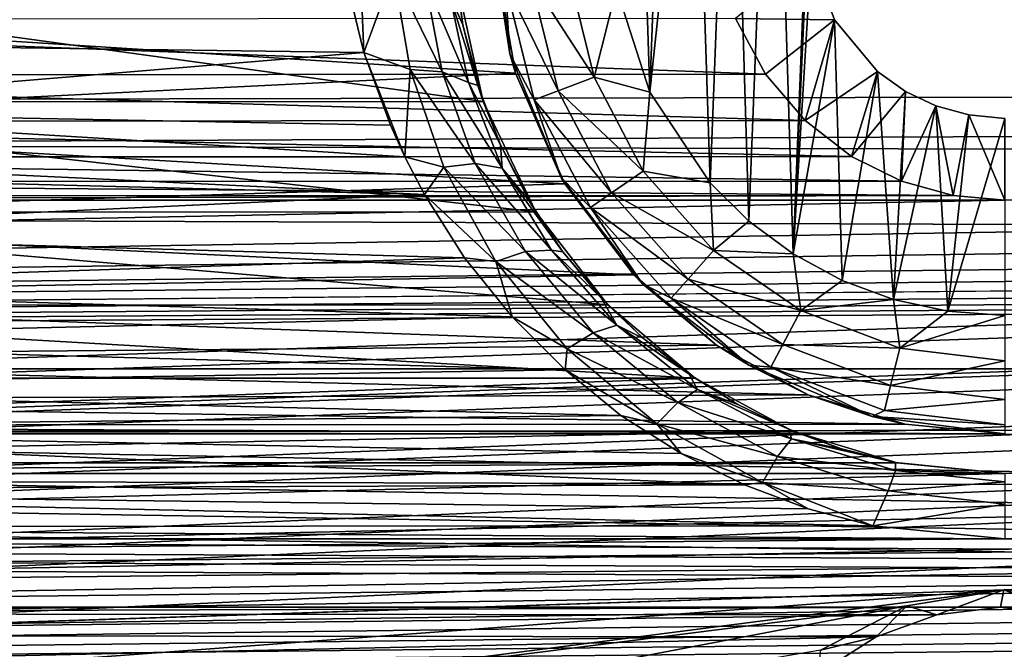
# Model space of a CAD drawing. Header units: metres. Extents: x -95 to 103, y -12 to 12.
# Tile 162 of 256: x -66.7 to -64.2, y 5.29 to 6.89. Entities that reach past the tile are written whole.
import ezdxf

# ---------------------------------------------------------------- set-up
doc = ezdxf.new("R2010")
doc.units = ezdxf.units.M
doc.layers.add('solid_P74500', color=7, linetype='CONTINUOUS')
doc.layers.add('solid_P74500_01', color=7, linetype='CONTINUOUS')

msp = doc.modelspace()

# ---------------------------------------------------------------- linework, layer by layer
at = {"layer": 'solid_P74500'}
for points in [[(-12.2, 5.05, 0.5), (-11.7, 9.776363, 0.5), (-88, 9.776363, 0.5)], [(-12.2, 5.05, 0.5), (-88, 9.776363, 0.5), (-88, 5.05, 0.5)], [(-64.668503, 8.022584, -11.8), (-64.736984, 6.296785, -11.8), (-64.788025, 7.948541, -11.8)], [(-64.668503, 8.022584, -11.8), (-64.69928, 7.137952, -11.8), (-64.736984, 6.296785, -11.8)], [(-64.788025, 7.948541, -11.8), (-64.849243, 6.379436, -11.8), (-64.894638, 7.859296, -11.8)], [(-64.788025, 7.948541, -11.8), (-64.736984, 6.296785, -11.8), (-64.849243, 6.379436, -11.8)], [(-64.894638, 7.859296, -11.8), (-64.948105, 6.47681, -11.8), (-64.988884, 7.75403, -11.8)], [(-64.894638, 7.859296, -11.8), (-64.849243, 6.379436, -11.8), (-64.948105, 6.47681, -11.8)], [(-84.20311, 5.444916, -1.8), (-85.675003, 7.792304, -1.8), (-14.325, 7.792304, -1.8)], [(-83.957001, 5.406663, -1.8), (-84.20311, 5.444916, -1.8), (-14.325, 7.792304, -1.8)], [(-83.736336, 5.295372, -1.8), (-83.957001, 5.406663, -1.8), (-14.325, 7.792304, -1.8)], [(-83.736336, 5.295372, -1.8), (-14.325, 7.792304, -1.8), (-79.20311, 5.444916, -1.8)], [(-78.957001, 5.406663, -1.8), (-79.20311, 5.444916, -1.8), (-14.325, 7.792304, -1.8)], [(-78.736336, 5.295372, -1.8), (-78.957001, 5.406663, -1.8), (-14.325, 7.792304, -1.8)], [(-78.736336, 5.295372, -1.8), (-14.325, 7.792304, -1.8), (-74.20311, 5.444916, -1.8)], [(-73.957001, 5.406663, -1.8), (-74.20311, 5.444916, -1.8), (-14.325, 7.792304, -1.8)], [(-73.736336, 5.295372, -1.8), (-73.957001, 5.406663, -1.8), (-14.325, 7.792304, -1.8)], [(-73.736336, 5.295372, -1.8), (-14.325, 7.792304, -1.8), (-69.20311, 5.444916, -1.8)], [(-68.957001, 5.406663, -1.8), (-69.20311, 5.444916, -1.8), (-14.325, 7.792304, -1.8)], [(-68.736336, 5.295372, -1.8), (-68.957001, 5.406663, -1.8), (-14.325, 7.792304, -1.8)], [(-68.736336, 5.295372, -1.8), (-14.325, 7.792304, -1.8), (-64.20311, 5.444916, -1.8)], [(-63.957005, 5.406663, -1.8), (-64.20311, 5.444916, -1.8), (-14.325, 7.792304, -1.8)], [(-64.988884, 7.75403, -11.8), (-64.948105, 6.47681, -11.8), (-65.101097, 6.706655, -11.8)], [(-64.988884, 7.75403, -11.8), (-65.101097, 6.706655, -11.8), (-65.066879, 7.638491, -11.8)], [(-65.066879, 7.638491, -11.8), (-65.101097, 6.706655, -11.8), (-65.127319, 7.51358, -11.8)], [(-65.127319, 7.51358, -11.8), (-65.101097, 6.706655, -11.8), (-65.185356, 6.969674, -11.8)], [(92.5, 6.975814, 10.372194), (-94.018356, 7.447287, 10.039319), (-94.018356, 6.639937, 10.59062)], [(-65.5, 7.14, -11.5), (-65.455704, 6.803535, -11.5), (-65.498337, 7.079858, -6.919943)], [(-65.467941, 6.986044, -11.614588), (-65.455704, 6.803535, -11.5), (-65.5, 7.14, -11.5)], [(-64.736984, 6.296785, -11.8), (-64.69928, 7.137952, -11.8), (-64.691772, 7.050595, -11.8)], [(-67.920128, 6.912104, -7.087512), (-65.498337, 7.079858, -6.919943), (-65.441574, 6.754933, -7.237463)], [(-65.455704, 6.803535, -11.5), (-65.441574, 6.754933, -7.237463), (-65.498337, 7.079858, -6.919943)], [(-65.836555, 7.059978, -10.31118), (-65.826172, 6.807505, -10.483696), (-65.871651, 6.995722, -10.359048)], [(-65.750786, 7.012084, -10.315185), (-65.826172, 6.807505, -10.483696), (-65.836555, 7.059978, -10.31118)], [(-64.63266, 6.88986, -11.8), (-64.691772, 7.050595, -11.8), (-64.883789, 6.893729, -5.307212)], [(-64.736984, 6.296785, -11.8), (-64.691772, 7.050595, -11.8), (-64.63266, 6.88986, -11.8)], [(-65.608536, 6.951431, -10.188554), (-65.595856, 7.032367, -9.985543), (-65.57518, 6.877535, -10.115139)], [(-65.57518, 6.877535, -10.115139), (-65.595856, 7.032367, -9.985543), (-65.592743, 6.998838, -9.125035)], [(-65.523224, 6.683096, -9.358751), (-67.807381, 6.99762, -9.125969), (-67.877129, 6.682053, -9.359496)], [(-65.523224, 6.683096, -9.358751), (-65.592743, 6.998838, -9.125035), (-67.807381, 6.99762, -9.125969)], [(-65.871651, 6.995722, -10.359048), (-67.568153, 6.830747, -10.468567), (-67.527473, 7.01674, -10.344823)], [(-65.871651, 6.995722, -10.359048), (-65.826172, 6.807505, -10.483696), (-67.568153, 6.830747, -10.468567)], [(-65.750786, 7.012084, -10.315185), (-65.708992, 6.764045, -10.49017), (-65.826172, 6.807505, -10.483696)], [(-65.627998, 6.758184, -10.437667), (-65.708992, 6.764045, -10.49017), (-65.750786, 7.012084, -10.315185)], [(-65.671288, 6.991528, -10.264101), (-65.627998, 6.758184, -10.437667), (-65.750786, 7.012084, -10.315185)], [(-65.57518, 6.877535, -10.115139), (-65.592743, 6.998838, -9.125035), (-65.523224, 6.683096, -9.358751)], [(-65.403374, 6.993884, -11.712049), (-65.306679, 7.005625, -11.777164), (-65.242363, 6.744685, -11.777164)], [(-65.185356, 6.969674, -11.8), (-65.242363, 6.744685, -11.777164), (-65.306679, 7.005625, -11.777164)], [(92.5, 6.152128, 10.880493), (92.5, 6.975814, 10.372194), (-94.018356, 6.639937, 10.59062)], [(-65.560867, 6.731433, -10.36002), (-65.627998, 6.758184, -10.437667), (-65.671288, 6.991528, -10.264101)], [(-65.608536, 6.951431, -10.188554), (-65.560867, 6.731433, -10.36002), (-65.671288, 6.991528, -10.264101)], [(-65.403374, 6.993884, -11.712049), (-65.333443, 6.710143, -11.712049), (-65.467941, 6.986044, -11.614588)], [(-65.467941, 6.986044, -11.614588), (-65.394257, 6.687079, -11.614588), (-65.455704, 6.803535, -11.5)], [(-65.333443, 6.710143, -11.712049), (-65.394257, 6.687079, -11.614588), (-65.467941, 6.986044, -11.614588)], [(-65.403374, 6.993884, -11.712049), (-65.242363, 6.744685, -11.777164), (-65.333443, 6.710143, -11.712049)], [(-65.185356, 6.969674, -11.8), (-65.101097, 6.706655, -11.8), (-65.242363, 6.744685, -11.777164)], [(-65.608536, 6.951431, -10.188554), (-65.57518, 6.877535, -10.115139), (-65.536766, 6.723989, -10.236818)], [(-65.608536, 6.951431, -10.188554), (-65.536766, 6.723989, -10.236818), (-65.560867, 6.731433, -10.36002)], [(-68.004631, 6.629024, -7.352973), (-67.920128, 6.912104, -7.087512), (-65.441574, 6.754933, -7.237463)], [(-64.807297, 6.752329, -5.485987), (-68.517288, 6.891102, -5.310623), (-68.59462, 6.74956, -5.489393)], [(-64.807297, 6.752329, -5.485987), (-64.883789, 6.893729, -5.307212), (-68.517288, 6.891102, -5.310623)], [(-65.536766, 6.723989, -10.236818), (-65.57518, 6.877535, -10.115139), (-65.523224, 6.683096, -9.358751)], [(-64.63266, 6.88986, -11.8), (-64.883789, 6.893729, -5.307212), (-64.807297, 6.752329, -5.485987)], [(-64.63266, 6.88986, -11.8), (-64.807297, 6.752329, -5.485987), (-64.706543, 6.634699, -5.627678)], [(-64.736984, 6.296785, -11.8), (-64.63266, 6.88986, -11.8), (-64.612869, 6.229263, -11.8)], [(-64.523323, 6.759008, -11.8), (-64.63266, 6.88986, -11.8), (-64.706543, 6.634699, -5.627678)], [(-64.612869, 6.229263, -11.8), (-64.63266, 6.88986, -11.8), (-64.523323, 6.759008, -11.8)], [(-65.826172, 6.807505, -10.483696), (-67.62426, 6.65851, -10.578953), (-67.568153, 6.830747, -10.468567)], [(-65.826172, 6.807505, -10.483696), (-65.758583, 6.622798, -10.601346), (-67.62426, 6.65851, -10.578953)], [(-65.826172, 6.807505, -10.483696), (-65.722321, 6.543038, -10.650759), (-65.758583, 6.622798, -10.601346)], [(-65.708992, 6.764045, -10.49017), (-65.722321, 6.543038, -10.650759), (-65.826172, 6.807505, -10.483696)], [(-65.455704, 6.803535, -11.5), (-65.325836, 6.49, -11.5), (-65.441574, 6.754933, -7.237463)], [(-65.394257, 6.687079, -11.614588), (-65.325836, 6.49, -11.5), (-65.455704, 6.803535, -11.5)], [(-64.706543, 6.634699, -5.627678), (-68.59462, 6.74956, -5.489393), (-68.696159, 6.632159, -5.630672)], [(-64.706543, 6.634699, -5.627678), (-64.807297, 6.752329, -5.485987), (-68.59462, 6.74956, -5.489393)], [(-68.004631, 6.629024, -7.352973), (-65.441574, 6.754933, -7.237463), (-65.316521, 6.474358, -7.489505)], [(-65.708992, 6.764045, -10.49017), (-65.623505, 6.516302, -10.653584), (-65.722321, 6.543038, -10.650759)], [(-65.543968, 6.526021, -10.59945), (-65.623505, 6.516302, -10.653584), (-65.708992, 6.764045, -10.49017)], [(-65.627998, 6.758184, -10.437667), (-65.543968, 6.526021, -10.59945), (-65.708992, 6.764045, -10.49017)], [(-65.47541, 6.514107, -10.519395), (-65.543968, 6.526021, -10.59945), (-65.627998, 6.758184, -10.437667)], [(-65.560867, 6.731433, -10.36002), (-65.47541, 6.514107, -10.519395), (-65.627998, 6.758184, -10.437667)], [(-65.325836, 6.49, -11.5), (-65.316521, 6.474358, -7.489505), (-65.441574, 6.754933, -7.237463)], [(-65.333443, 6.710143, -11.712049), (-65.242363, 6.744685, -11.777164), (-65.11747, 6.506719, -11.777164)], [(-65.101097, 6.706655, -11.8), (-65.11747, 6.506719, -11.777164), (-65.242363, 6.744685, -11.777164)], [(-64.523323, 6.759008, -11.8), (-64.706543, 6.634699, -5.627678), (-64.588951, 6.543865, -5.733047)], [(-64.612869, 6.229263, -11.8), (-64.523323, 6.759008, -11.8), (-64.482491, 6.180984, -11.8)], [(-64.452332, 6.70834, -11.8), (-64.523323, 6.759008, -11.8), (-64.588951, 6.543865, -5.733047)], [(-64.482491, 6.180984, -11.8), (-64.523323, 6.759008, -11.8), (-64.452332, 6.70834, -11.8)], [(-65.560867, 6.731433, -10.36002), (-65.536766, 6.723989, -10.236818), (-65.480057, 6.573035, -10.353318)], [(-65.560867, 6.731433, -10.36002), (-65.480057, 6.573035, -10.353318), (-65.47541, 6.514107, -10.519395)], [(-65.480057, 6.573035, -10.353318), (-65.536766, 6.723989, -10.236818), (-65.523224, 6.683096, -9.358751)], [(-65.333443, 6.710143, -11.712049), (-65.197632, 6.451383, -11.712049), (-65.394257, 6.687079, -11.614588)], [(-65.333443, 6.710143, -11.712049), (-65.11747, 6.506719, -11.777164), (-65.197632, 6.451383, -11.712049)], [(-65.101097, 6.706655, -11.8), (-64.948105, 6.47681, -11.8), (-65.11747, 6.506719, -11.777164)], [(-64.452332, 6.70834, -11.8), (-64.588951, 6.543865, -5.733047), (-64.462196, 6.480899, -5.804132)], [(-64.482491, 6.180984, -11.8), (-64.452332, 6.70834, -11.8), (-64.375313, 6.672145, -11.8)], [(-64.375313, 6.672145, -11.8), (-64.452332, 6.70834, -11.8), (-64.462196, 6.480899, -5.804132)], [(-65.390419, 6.403175, -9.552453), (-67.877129, 6.682053, -9.359496), (-68.010277, 6.402062, -9.553198)], [(-65.390419, 6.403175, -9.552453), (-65.523224, 6.683096, -9.358751), (-67.877129, 6.682053, -9.359496)], [(-65.480057, 6.573035, -10.353318), (-65.523224, 6.683096, -9.358751), (-65.390419, 6.403175, -9.552453)], [(-65.394257, 6.687079, -11.614588), (-65.25116, 6.414437, -11.614588), (-65.325836, 6.49, -11.5)], [(-65.197632, 6.451383, -11.712049), (-65.25116, 6.414437, -11.614588), (-65.394257, 6.687079, -11.614588)], [(-64.482491, 6.180984, -11.8), (-64.375313, 6.672145, -11.8), (-64.345047, 6.15136, -11.8)], [(-64.375313, 6.672145, -11.8), (-64.462196, 6.480899, -5.804132), (-64.331429, 6.444363, -5.844672)], [(-64.291313, 6.649474, -11.8), (-64.375313, 6.672145, -11.8), (-64.331429, 6.444363, -5.844672)], [(-64.345047, 6.15136, -11.8), (-64.375313, 6.672145, -11.8), (-64.291313, 6.649474, -11.8)], [(-65.722321, 6.543038, -10.650759), (-67.674744, 6.542895, -10.650846), (-67.62426, 6.65851, -10.578953)], [(-65.758583, 6.622798, -10.601346), (-65.722321, 6.543038, -10.650759), (-67.62426, 6.65851, -10.578953)], [(-64.345047, 6.15136, -11.8), (-64.291313, 6.649474, -11.8), (-64.199997, 6.64, -11.8)], [(-64.291313, 6.649474, -11.8), (-64.331429, 6.444363, -5.844672), (-64.199997, 6.432491, -5.857735)], [(-64.199997, 6.64, -11.8), (-64.291313, 6.649474, -11.8), (-64.199997, 6.432491, -5.857735)], [(92.5, 6.152128, 10.880493), (-94.018356, 6.639937, 10.59062), (-94.018356, 5.791973, 11.077141)], [(-64.588951, 6.543865, -5.733047), (-68.696159, 6.632159, -5.630672), (-68.81414, 6.541955, -5.735227)], [(-64.588951, 6.543865, -5.733047), (-64.706543, 6.634699, -5.627678), (-68.696159, 6.632159, -5.630672)], [(-68.140915, 6.386121, -7.564914), (-68.004631, 6.629024, -7.352973), (-65.316521, 6.474358, -7.489505)], [(-64.345047, 6.15136, -11.8), (-64.199997, 6.64, -11.8), (-64.199997, 6.14, -11.8)], [(-65.407066, 6.430777, -10.459955), (-65.480057, 6.573035, -10.353318), (-65.390419, 6.403175, -9.552453)], [(-65.47541, 6.514107, -10.519395), (-65.480057, 6.573035, -10.353318), (-65.407066, 6.430777, -10.459955)], [(-64.462196, 6.480899, -5.804132), (-68.81414, 6.541955, -5.735227), (-68.940697, 6.47981, -5.805347)], [(-64.462196, 6.480899, -5.804132), (-64.588951, 6.543865, -5.733047), (-68.81414, 6.541955, -5.735227)], [(-65.672836, 6.447643, -10.708777), (-67.696739, 6.499281, -10.677516), (-67.674744, 6.542895, -10.650846)], [(-65.722321, 6.543038, -10.650759), (-65.672836, 6.447643, -10.708777), (-67.674744, 6.542895, -10.650846)], [(-65.623505, 6.516302, -10.653584), (-65.672836, 6.447643, -10.708777), (-65.722321, 6.543038, -10.650759)], [(-65.543968, 6.526021, -10.59945), (-65.41655, 6.302644, -10.745798), (-65.623505, 6.516302, -10.653584)], [(-65.350128, 6.306349, -10.663183), (-65.41655, 6.302644, -10.745798), (-65.543968, 6.526021, -10.59945)], [(-65.47541, 6.514107, -10.519395), (-65.350128, 6.306349, -10.663183), (-65.543968, 6.526021, -10.59945)], [(-65.672836, 6.447643, -10.708777), (-67.784813, 6.350398, -10.766728), (-67.696739, 6.499281, -10.677516)], [(-65.623505, 6.516302, -10.653584), (-65.491226, 6.277105, -10.801663), (-65.672836, 6.447643, -10.708777)], [(-65.41655, 6.302644, -10.745798), (-65.491226, 6.277105, -10.801663), (-65.623505, 6.516302, -10.653584)], [(-65.47541, 6.514107, -10.519395), (-65.407066, 6.430777, -10.459955), (-65.321304, 6.301743, -10.552735)], [(-65.47541, 6.514107, -10.519395), (-65.321304, 6.301743, -10.552735), (-65.350128, 6.306349, -10.663183)], [(-65.197632, 6.451383, -11.712049), (-65.11747, 6.506719, -11.777164), (-64.939255, 6.305556, -11.777164)], [(-64.948105, 6.47681, -11.8), (-64.939255, 6.305556, -11.777164), (-65.11747, 6.506719, -11.777164)], [(-64.331429, 6.444363, -5.844672), (-68.940697, 6.47981, -5.805347), (-69.070061, 6.444089, -5.844973)], [(-64.331429, 6.444363, -5.844672), (-64.462196, 6.480899, -5.804132), (-68.940697, 6.47981, -5.805347)], [(-68.140915, 6.386121, -7.564914), (-65.316521, 6.474358, -7.489505), (-65.141518, 6.243505, -7.68301)], [(-65.325836, 6.49, -11.5), (-65.11924, 6.220761, -11.5), (-65.316521, 6.474358, -7.489505)], [(-65.25116, 6.414437, -11.614588), (-65.11924, 6.220761, -11.5), (-65.325836, 6.49, -11.5)], [(-65.11924, 6.220761, -11.5), (-65.141518, 6.243505, -7.68301), (-65.316521, 6.474358, -7.489505)], [(-64.948105, 6.47681, -11.8), (-64.849243, 6.379436, -11.8), (-64.939255, 6.305556, -11.777164)], [(-65.672836, 6.447643, -10.708777), (-65.570908, 6.286667, -10.804065), (-67.784813, 6.350398, -10.766728)], [(-65.491226, 6.277105, -10.801663), (-65.570908, 6.286667, -10.804065), (-65.672836, 6.447643, -10.708777)], [(-65.197632, 6.451383, -11.712049), (-65.003845, 6.232644, -11.712049), (-65.25116, 6.414437, -11.614588)], [(-65.197632, 6.451383, -11.712049), (-64.939255, 6.305556, -11.777164), (-65.003845, 6.232644, -11.712049)], [(-19.200001, 6.432491, -5.857735), (-85.675003, 6.005326, -6.294441), (-14.325, 6.005424, -6.294348)], [(-64.199997, 6.432491, -5.857735), (-69.199997, 6.432491, -5.857735), (-85.675003, 6.005326, -6.294441)], [(-59.200001, 6.432491, -5.857735), (-64.199997, 6.432491, -5.857735), (-85.675003, 6.005326, -6.294441)], [(-54.200001, 6.432491, -5.857735), (-59.200001, 6.432491, -5.857735), (-85.675003, 6.005326, -6.294441)], [(-49.200001, 6.432491, -5.857735), (-54.200001, 6.432491, -5.857735), (-85.675003, 6.005326, -6.294441)], [(-44.200001, 6.432491, -5.857735), (-49.200001, 6.432491, -5.857735), (-85.675003, 6.005326, -6.294441)], [(-39.200001, 6.432491, -5.857735), (-44.200001, 6.432491, -5.857735), (-85.675003, 6.005326, -6.294441)], [(-34.200001, 6.432491, -5.857735), (-39.200001, 6.432491, -5.857735), (-85.675003, 6.005326, -6.294441)], [(-29.200001, 6.432491, -5.857735), (-34.200001, 6.432491, -5.857735), (-85.675003, 6.005326, -6.294441)], [(-24.200001, 6.432491, -5.857735), (-29.200001, 6.432491, -5.857735), (-85.675003, 6.005326, -6.294441)], [(-19.200001, 6.432491, -5.857735), (-24.200001, 6.432491, -5.857735), (-85.675003, 6.005326, -6.294441)], [(-64.331429, 6.444363, -5.844672), (-69.070061, 6.444089, -5.844973), (-69.199997, 6.432491, -5.857735)], [(-64.199997, 6.432491, -5.857735), (-64.331429, 6.444363, -5.844672), (-69.199997, 6.432491, -5.857735)], [(-65.321304, 6.301743, -10.552735), (-65.407066, 6.430777, -10.459955), (-65.390419, 6.403175, -9.552453)], [(-65.206978, 6.167262, -9.706435), (-68.010277, 6.402062, -9.553198), (-68.193436, 6.16685, -9.706697)], [(-65.206978, 6.167262, -9.706435), (-65.390419, 6.403175, -9.552453), (-68.010277, 6.402062, -9.553198)], [(-65.321304, 6.301743, -10.552735), (-65.390419, 6.403175, -9.552453), (-65.206978, 6.167262, -9.706435)], [(-65.25116, 6.414437, -11.614588), (-65.046974, 6.183962, -11.614588), (-65.11924, 6.220761, -11.5)], [(-65.003845, 6.232644, -11.712049), (-65.046974, 6.183962, -11.614588), (-65.25116, 6.414437, -11.614588)], [(-68.315552, 6.187242, -7.728406), (-68.140915, 6.386121, -7.564914), (-65.141518, 6.243505, -7.68301)], [(-64.849243, 6.379436, -11.8), (-64.736984, 6.296785, -11.8), (-64.939255, 6.305556, -11.777164)], [(-65.570908, 6.286667, -10.804065), (-67.887215, 6.210558, -10.847994), (-67.784813, 6.350398, -10.766728)], [(-65.41655, 6.302644, -10.745798), (-65.244469, 6.096857, -10.872946), (-65.491226, 6.277105, -10.801663)], [(-65.350128, 6.306349, -10.663183), (-65.184219, 6.116067, -10.787799), (-65.41655, 6.302644, -10.745798)], [(-65.184219, 6.116067, -10.787799), (-65.244469, 6.096857, -10.872946), (-65.41655, 6.302644, -10.745798)], [(-65.350128, 6.306349, -10.663183), (-65.321304, 6.301743, -10.552735), (-65.22422, 6.185548, -10.633193)], [(-65.350128, 6.306349, -10.663183), (-65.22422, 6.185548, -10.633193), (-65.184219, 6.116067, -10.787799)], [(-65.22422, 6.185548, -10.633193), (-65.321304, 6.301743, -10.552735), (-65.206978, 6.167262, -9.706435)], [(-65.003845, 6.232644, -11.712049), (-64.939255, 6.305556, -11.777164), (-64.718079, 6.152889, -11.777164)], [(-64.736984, 6.296785, -11.8), (-64.718079, 6.152889, -11.777164), (-64.939255, 6.305556, -11.777164)], [(-64.736984, 6.296785, -11.8), (-64.612869, 6.229263, -11.8), (-64.718079, 6.152889, -11.777164)], [(-65.570908, 6.286667, -10.804065), (-65.449898, 6.137165, -10.889684), (-67.887215, 6.210558, -10.847994)], [(-65.491226, 6.277105, -10.801663), (-65.449898, 6.137165, -10.889684), (-65.570908, 6.286667, -10.804065)], [(-65.491226, 6.277105, -10.801663), (-65.31057, 6.056058, -10.930526), (-65.449898, 6.137165, -10.889684)], [(-65.244469, 6.096857, -10.872946), (-65.31057, 6.056058, -10.930526), (-65.491226, 6.277105, -10.801663)], [(-68.315552, 6.187242, -7.728406), (-65.141518, 6.243505, -7.68301), (-64.931427, 6.065162, -7.824565)], [(-65.11924, 6.220761, -11.5), (-64.931427, 6.065162, -7.824565), (-65.141518, 6.243505, -7.68301)], [(-65.11924, 6.220761, -11.5), (-64.849998, 6.014167, -11.5), (-64.931427, 6.065162, -7.824565)], [(-65.046974, 6.183962, -11.614588), (-64.849998, 6.014167, -11.5), (-65.11924, 6.220761, -11.5)], [(-65.003845, 6.232644, -11.712049), (-64.763344, 6.066637, -11.712049), (-65.046974, 6.183962, -11.614588)], [(-65.003845, 6.232644, -11.712049), (-64.718079, 6.152889, -11.777164), (-64.763344, 6.066637, -11.712049)], [(-64.612869, 6.229263, -11.8), (-64.482491, 6.180984, -11.8), (-64.718079, 6.152889, -11.777164)], [(-65.449898, 6.137165, -10.889684), (-68.00695, 6.077981, -10.922827), (-67.887215, 6.210558, -10.847994)], [(-68.516594, 6.034126, -7.848543), (-68.315552, 6.187242, -7.728406), (-64.931427, 6.065162, -7.824565)], [(-65.116959, 6.08208, -10.702791), (-65.22422, 6.185548, -10.633193), (-65.206978, 6.167262, -9.706435)], [(-65.184219, 6.116067, -10.787799), (-65.22422, 6.185548, -10.633193), (-65.116959, 6.08208, -10.702791)], [(-65.046974, 6.183962, -11.614588), (-64.793571, 6.009048, -11.614588), (-64.849998, 6.014167, -11.5)], [(-64.763344, 6.066637, -11.712049), (-64.793571, 6.009048, -11.614588), (-65.046974, 6.183962, -11.614588)], [(-64.482491, 6.180984, -11.8), (-64.466789, 6.057589, -11.777164), (-64.718079, 6.152889, -11.777164)], [(-64.482491, 6.180984, -11.8), (-64.345047, 6.15136, -11.8), (-64.466789, 6.057589, -11.777164)], [(92.5, 5.292573, 11.32415), (92.5, 6.152128, 10.880493), (-94.018356, 5.791973, 11.077141)], [(-64.985962, 5.981413, -9.822051), (-68.193436, 6.16685, -9.706697), (-68.414436, 5.981127, -9.822226)], [(-64.985962, 5.981413, -9.822051), (-65.206978, 6.167262, -9.706435), (-68.193436, 6.16685, -9.706697)], [(-65.116959, 6.08208, -10.702791), (-65.206978, 6.167262, -9.706435), (-64.985962, 5.981413, -9.822051)], [(-64.763344, 6.066637, -11.712049), (-64.718079, 6.152889, -11.777164), (-64.466789, 6.057589, -11.777164)], [(-64.345047, 6.15136, -11.8), (-64.199997, 6.14, -11.8), (-64.466789, 6.057589, -11.777164)], [(-65.449898, 6.137165, -10.889684), (-65.315681, 6.002634, -10.964415), (-68.00695, 6.077981, -10.922827)], [(-65.31057, 6.056058, -10.930526), (-65.315681, 6.002634, -10.964415), (-65.449898, 6.137165, -10.889684)], [(-64.199997, 6.14, -11.8), (-64.199997, 6.025195, -11.777164), (-64.466789, 6.057589, -11.777164)], [(-65.244469, 6.096857, -10.872946), (-65.029587, 5.919773, -10.976953), (-65.31057, 6.056058, -10.930526)], [(-65.184219, 6.116067, -10.787799), (-64.979637, 5.953104, -10.889525), (-65.244469, 6.096857, -10.872946)], [(-64.979637, 5.953104, -10.889525), (-65.029587, 5.919773, -10.976953), (-65.244469, 6.096857, -10.872946)], [(-65.184219, 6.116067, -10.787799), (-65.116959, 6.08208, -10.702791), (-65.000641, 5.991536, -10.762543)], [(-65.184219, 6.116067, -10.787799), (-65.000641, 5.991536, -10.762543), (-64.979637, 5.953104, -10.889525)], [(-65.315681, 6.002634, -10.964415), (-68.139343, 5.956829, -10.989367), (-68.00695, 6.077981, -10.922827)], [(-65.000641, 5.991536, -10.762543), (-65.116959, 6.08208, -10.702791), (-64.985962, 5.981413, -9.822051)], [(-68.516594, 6.034126, -7.848543), (-64.931427, 6.065162, -7.824565), (-64.699005, 5.939589, -7.920308)], [(-65.31057, 6.056058, -10.930526), (-65.083374, 5.865363, -11.036075), (-65.315681, 6.002634, -10.964415)], [(-65.029587, 5.919773, -10.976953), (-65.083374, 5.865363, -11.036075), (-65.31057, 6.056058, -10.930526)], [(-64.849998, 6.014167, -11.5), (-64.699005, 5.939589, -7.920308), (-64.931427, 6.065162, -7.824565)], [(-64.763344, 6.066637, -11.712049), (-64.490105, 5.963009, -11.712049), (-64.793571, 6.009048, -11.614588)], [(-64.763344, 6.066637, -11.712049), (-64.466789, 6.057589, -11.777164), (-64.490105, 5.963009, -11.712049)], [(-64.490105, 5.963009, -11.712049), (-64.466789, 6.057589, -11.777164), (-64.199997, 6.025195, -11.777164)], [(-68.735298, 5.925894, -7.930546), (-68.516594, 6.034126, -7.848543), (-64.699005, 5.939589, -7.920308)], [(-64.490105, 5.963009, -11.712049), (-64.199997, 6.025195, -11.777164), (-64.199997, 5.927784, -11.712049)], [(-84.210907, 5.401012, -6.820489), (-14.325, 6.005424, -6.294348), (-85.675003, 6.005326, -6.294441)], [(-84.210907, 5.401012, -6.820489), (-79.210907, 5.401012, -6.820489), (-14.325, 6.005424, -6.294348)], [(-79.210907, 5.401012, -6.820489), (-74.210907, 5.401012, -6.820489), (-14.325, 6.005424, -6.294348)], [(-74.210907, 5.401012, -6.820489), (-69.210907, 5.401012, -6.820489), (-14.325, 6.005424, -6.294348)], [(-69.210907, 5.401012, -6.820489), (-64.210907, 5.401012, -6.820489), (-14.325, 6.005424, -6.294348)], [(-65.315681, 6.002634, -10.964415), (-65.173981, 5.887128, -11.026864), (-68.139343, 5.956829, -10.989367)], [(-65.083374, 5.865363, -11.036075), (-65.173981, 5.887128, -11.026864), (-65.315681, 6.002634, -10.964415)], [(-64.849998, 6.014167, -11.5), (-64.536469, 5.884296, -11.5), (-64.699005, 5.939589, -7.920308)], [(-64.793571, 6.009048, -11.614588), (-64.536469, 5.884296, -11.5), (-64.849998, 6.014167, -11.5)], [(-64.793571, 6.009048, -11.614588), (-64.505669, 5.899861, -11.614588), (-64.536469, 5.884296, -11.5)], [(-64.490105, 5.963009, -11.712049), (-64.505669, 5.899861, -11.614588), (-64.793571, 6.009048, -11.614588)], [(-64.210907, 5.401012, -6.820489), (-59.210903, 5.401012, -6.820489), (-14.325, 6.005424, -6.294348)], [(-64.985962, 5.981413, -9.822051), (-68.414436, 5.981127, -9.822226), (-68.661926, 5.847542, -9.902336)], [(-64.737991, 5.847512, -9.902353), (-64.985962, 5.981413, -9.822051), (-68.661926, 5.847542, -9.902336)], [(-64.877243, 5.914709, -10.811795), (-65.000641, 5.991536, -10.762543), (-64.985962, 5.981413, -9.822051)], [(-64.979637, 5.953104, -10.889525), (-65.000641, 5.991536, -10.762543), (-64.877243, 5.914709, -10.811795)], [(-64.877243, 5.914709, -10.811795), (-64.985962, 5.981413, -9.822051), (-64.737991, 5.847512, -9.902353)], [(-65.173981, 5.887128, -11.026864), (-68.277023, 5.852796, -11.045125), (-68.139343, 5.956829, -10.989367)], [(-64.979637, 5.953104, -10.889525), (-64.741096, 5.827253, -10.964987), (-65.029587, 5.919773, -10.976953)], [(-64.979637, 5.953104, -10.889525), (-64.877243, 5.914709, -10.811795), (-64.748131, 5.851762, -10.851192)], [(-64.979637, 5.953104, -10.889525), (-64.748131, 5.851762, -10.851192), (-64.741096, 5.827253, -10.964987)], [(-64.490105, 5.963009, -11.712049), (-64.199997, 5.927784, -11.712049), (-64.505669, 5.899861, -11.614588)], [(-68.964905, 5.861434, -7.978317), (-68.735298, 5.925894, -7.930546), (-64.452805, 5.864826, -7.975827)], [(-68.735298, 5.925894, -7.930546), (-64.699005, 5.939589, -7.920308), (-64.452805, 5.864826, -7.975827)], [(-64.536469, 5.884296, -11.5), (-64.452805, 5.864826, -7.975827), (-64.699005, 5.939589, -7.920308)], [(-64.199997, 5.927784, -11.712049), (-64.199997, 5.862746, -11.614588), (-64.505669, 5.899861, -11.614588)], [(-65.029587, 5.919773, -10.976953), (-64.776894, 5.782501, -11.054229), (-65.083374, 5.865363, -11.036075)], [(-64.741096, 5.827253, -10.964987), (-64.776894, 5.782501, -11.054229), (-65.029587, 5.919773, -10.976953)], [(-64.748131, 5.851762, -10.851192), (-64.877243, 5.914709, -10.811795), (-64.737991, 5.847512, -9.902353)], [(-64.505669, 5.899861, -11.614588), (-64.199997, 5.862746, -11.614588), (-64.536469, 5.884296, -11.5)], [(-65.173981, 5.887128, -11.026864), (-65.021072, 5.790312, -11.07801), (-68.277023, 5.852796, -11.045125)], [(-65.083374, 5.865363, -11.036075), (-65.021072, 5.790312, -11.07801), (-65.173981, 5.887128, -11.026864)], [(-64.536469, 5.884296, -11.5), (-64.199997, 5.84, -11.5), (-64.452805, 5.864826, -7.975827)], [(-64.199997, 5.862746, -11.614588), (-64.199997, 5.84, -11.5), (-64.536469, 5.884296, -11.5)], [(-69.199997, 5.84, -7.994023), (-68.964905, 5.861434, -7.978317), (-64.199997, 5.84, -7.994023)], [(-68.964905, 5.861434, -7.978317), (-64.452805, 5.864826, -7.975827), (-64.199997, 5.84, -7.994023)], [(-64.737991, 5.847512, -9.902353), (-68.661926, 5.847542, -9.902336), (-68.926712, 5.766949, -9.949488)], [(-64.473129, 5.766916, -9.949507), (-64.737991, 5.847512, -9.902353), (-68.926712, 5.766949, -9.949488)], [(-64.860657, 5.711424, -11.118886), (-68.570908, 5.697461, -11.126048), (-68.277023, 5.852796, -11.045125)], [(-65.021072, 5.790312, -11.07801), (-64.860657, 5.711424, -11.118886), (-68.277023, 5.852796, -11.045125)], [(-65.083374, 5.865363, -11.036075), (-64.814957, 5.717249, -11.114579), (-65.021072, 5.790312, -11.07801)], [(-64.776894, 5.782501, -11.054229), (-64.814957, 5.717249, -11.114579), (-65.083374, 5.865363, -11.036075)], [(-64.614311, 5.802709, -10.881786), (-64.748131, 5.851762, -10.851192), (-64.737991, 5.847512, -9.902353)], [(-64.741096, 5.827253, -10.964987), (-64.748131, 5.851762, -10.851192), (-64.614311, 5.802709, -10.881786)], [(-64.614311, 5.802709, -10.881786), (-64.737991, 5.847512, -9.902353), (-64.473129, 5.766916, -9.949507)], [(-64.199997, 5.84, -11.5), (-64.199997, 5.84, -7.994023), (-64.452805, 5.864826, -7.975827)], [(-84.199997, 5.84, -7.994023), (-13, 4.775385, -8.672122), (-87, 4.775385, -8.672122)], [(-84.199997, 5.84, -7.994023), (-79.199997, 5.84, -7.994023), (-13, 4.775385, -8.672122)], [(-79.199997, 5.84, -7.994023), (-74.199997, 5.84, -7.994023), (-13, 4.775385, -8.672122)], [(-74.199997, 5.84, -7.994023), (-69.199997, 5.84, -7.994023), (-13, 4.775385, -8.672122)], [(-69.199997, 5.84, -7.994023), (-64.199997, 5.84, -7.994023), (-13, 4.775385, -8.672122)], [(-64.741096, 5.827253, -10.964987), (-64.477402, 5.747585, -11.011462), (-64.776894, 5.782501, -11.054229)], [(-64.741096, 5.827253, -10.964987), (-64.614311, 5.802709, -10.881786), (-64.477287, 5.767735, -10.903591)], [(-64.741096, 5.827253, -10.964987), (-64.477287, 5.767735, -10.903591), (-64.477402, 5.747585, -11.011462)], [(-64.477287, 5.767735, -10.903591), (-64.614311, 5.802709, -10.881786), (-64.473129, 5.766916, -9.949507)], [(92.5, 5.292573, 11.32415), (-94.018356, 5.791973, 11.077141), (-94.018356, 4.90858, 11.495906)], [(-64.814957, 5.717249, -11.114579), (-64.860657, 5.711424, -11.118886), (-65.021072, 5.790312, -11.07801)], [(-64.776894, 5.782501, -11.054229), (-64.496117, 5.695396, -11.101876), (-64.814957, 5.717249, -11.114579)], [(-64.477402, 5.747585, -11.011462), (-64.496117, 5.695396, -11.101876), (-64.776894, 5.782501, -11.054229)], [(-64.473129, 5.766916, -9.949507), (-68.926712, 5.766949, -9.949488), (-69.199997, 5.74, -9.965059)], [(-64.199997, 5.74, -9.965059), (-64.473129, 5.766916, -9.949507), (-69.199997, 5.74, -9.965059)], [(-64.477402, 5.747585, -11.011462), (-64.200005, 5.719, -11.03024), (-64.496117, 5.695396, -11.101876)], [(-64.477402, 5.747585, -11.011462), (-64.477287, 5.767735, -10.903591), (-64.200005, 5.74, -10.920001)], [(-64.477402, 5.747585, -11.011462), (-64.200005, 5.74, -10.920001), (-64.200005, 5.719, -11.03024)], [(-64.477287, 5.767735, -10.903591), (-64.473129, 5.766916, -9.949507), (-64.199997, 5.74, -9.965059)], [(-64.200005, 5.74, -10.920001), (-64.477287, 5.767735, -10.903591), (-64.199997, 5.74, -9.965059)], [(-64.199997, 5.74, -9.965059), (-69.199997, 5.74, -9.965059), (-92.5, 5.004237, -10.35396)], [(-59.200001, 5.74, -9.965059), (-64.199997, 5.74, -9.965059), (-92.5, 5.004237, -10.35396)], [(-54.200001, 5.74, -9.965059), (-59.200001, 5.74, -9.965059), (-92.5, 5.004237, -10.35396)], [(-49.200001, 5.74, -9.965059), (-54.200001, 5.74, -9.965059), (-92.5, 5.004237, -10.35396)], [(-44.200001, 5.74, -9.965059), (-49.200001, 5.74, -9.965059), (-92.5, 5.004237, -10.35396)], [(-39.200001, 5.74, -9.965059), (-44.200001, 5.74, -9.965059), (-92.5, 5.004237, -10.35396)], [(-34.200001, 5.74, -9.965059), (-39.200001, 5.74, -9.965059), (-92.5, 5.004237, -10.35396)], [(-29.200001, 5.74, -9.965059), (-34.200001, 5.74, -9.965059), (-92.5, 5.004237, -10.35396)], [(-24.200001, 5.74, -9.965059), (-29.200001, 5.74, -9.965059), (-92.5, 5.004237, -10.35396)], [(-19.200001, 5.74, -9.965059), (-24.200001, 5.74, -9.965059), (-92.5, 5.004237, -10.35396)], [(-64.5355, 5.606674, -11.172072), (-68.879265, 5.604443, -11.173192), (-68.570908, 5.697461, -11.126048)], [(-64.860657, 5.711424, -11.118886), (-64.698776, 5.650163, -11.150142), (-68.570908, 5.697461, -11.126048)], [(-64.698776, 5.650163, -11.150142), (-64.5355, 5.606674, -11.172072), (-68.570908, 5.697461, -11.126048)], [(-64.814957, 5.717249, -11.114579), (-64.698776, 5.650163, -11.150142), (-64.860657, 5.711424, -11.118886)], [(-64.814957, 5.717249, -11.114579), (-64.5355, 5.606674, -11.172072), (-64.698776, 5.650163, -11.150142)], [(-64.496117, 5.695396, -11.101876), (-64.5355, 5.606674, -11.172072), (-64.814957, 5.717249, -11.114579)], [(-64.496117, 5.695396, -11.101876), (-64.200005, 5.661711, -11.122106), (-64.5355, 5.606674, -11.172072)], [(-64.200005, 5.719, -11.03024), (-64.200005, 5.661711, -11.122106), (-64.496117, 5.695396, -11.101876)], [(-64.200005, 5.661711, -11.122106), (-64.200005, 5.573798, -11.188511), (-64.5355, 5.606674, -11.172072)], [(-64.200005, 5.573798, -11.188511), (-69.200005, 5.573798, -11.188511), (-68.879265, 5.604443, -11.173192)], [(-64.5355, 5.606674, -11.172072), (-64.200005, 5.573798, -11.188511), (-68.879265, 5.604443, -11.173192)], [(-84.200005, 5.573798, -11.188511), (92.5, 4.734525, -11.568391), (-94.018356, 4.765634, -11.555896)], [(-74.200005, 5.573798, -11.188511), (92.5, 4.734525, -11.568391), (-79.200005, 5.573798, -11.188511)], [(-69.200005, 5.573798, -11.188511), (92.5, 4.734525, -11.568391), (-74.200005, 5.573798, -11.188511)], [(-64.200005, 5.573798, -11.188511), (92.5, 4.734525, -11.568391), (-69.200005, 5.573798, -11.188511)], [(-68.560226, 5.121016, -1.8), (-68.736336, 5.295372, -1.8), (-64.20311, 5.444916, -1.8)], [(-68.445496, 4.899806, -1.8), (-68.560226, 5.121016, -1.8), (-64.20311, 5.444916, -1.8)], [(-68.445496, 4.899806, -1.8), (-64.20311, 5.444916, -1.8), (-64.449165, 5.404594, -1.8)], [(-64.20311, 5.444916, -1.8), (-64.372772, 5.381056, -6.836244), (-64.449165, 5.404594, -1.8)], [(-64.20311, 5.444916, -1.8), (-64.210907, 5.401012, -6.820489), (-64.372772, 5.381056, -6.836244)], [(-64.20311, 5.444916, -1.8), (-64.045128, 5.385069, -6.833083), (-64.210907, 5.401012, -6.820489)], [(-63.957005, 5.406663, -1.8), (-64.045128, 5.385069, -6.833083), (-64.20311, 5.444916, -1.8)], [(-69.210907, 5.401012, -6.820489), (-69.045128, 5.385069, -6.833083), (-64.210907, 5.401012, -6.820489)], [(-69.045128, 5.385069, -6.833083), (-64.372772, 5.381056, -6.836244), (-64.210907, 5.401012, -6.820489)], [(-68.40506, 4.65, -1.8), (-68.445496, 4.899806, -1.8), (-64.449165, 5.404594, -1.8)], [(-68.40506, 4.65, -1.8), (-64.449165, 5.404594, -1.8), (-64.668259, 5.292052, -1.8)], [(-64.449165, 5.404594, -1.8), (-64.526749, 5.325301, -6.879765), (-64.668259, 5.292052, -1.8)], [(-64.449165, 5.404594, -1.8), (-64.372772, 5.381056, -6.836244), (-64.526749, 5.325301, -6.879765)], [(-64.210907, 5.401012, -6.820489), (-64.045128, 5.385069, -6.833083), (-59.210903, 5.401012, -6.820489)], [(-69.045128, 5.385069, -6.833083), (-68.883591, 5.329707, -6.876352), (-64.372772, 5.381056, -6.836244)], [(-68.883591, 5.329707, -6.876352), (-64.526749, 5.325301, -6.879765), (-64.372772, 5.381056, -6.836244)], [(-68.883591, 5.329707, -6.876352), (-68.728561, 5.233307, -6.95), (-64.526749, 5.325301, -6.879765)], [(-68.728561, 5.233307, -6.95), (-64.67144, 5.233307, -6.95), (-64.526749, 5.325301, -6.879765)], [(-64.668259, 5.292052, -1.8), (-64.526749, 5.325301, -6.879765), (-64.67144, 5.233307, -6.95)]]:
    msp.add_3dface(points, dxfattribs=at)
at = {"layer": 'solid_P74500_01'}
for points in [[(-92.5, 6.467994, 9.508519), (-92.5, 7.788958, 8.459974), (92.5, 7.29035, 8.893468)], [(-92.5, 6.467994, 9.508519), (92.5, 7.29035, 8.893468), (92.5, 5.836015, 9.908373)], [(-92.5, 5.004237, 10.35396), (-92.5, 6.467994, 9.508519), (92.5, 5.836015, 9.908373)], [(-92.5, 5.004237, 10.35396), (92.5, 5.836015, 9.908373), (92.5, 4.24661, 10.687108)], [(-19.200001, 5.74, -9.965059), (-92.5, 5.004237, -10.35396), (92.5, 5.112957, -10.30056)], [(-84.200005, 5.573798, -11.188511), (-79.200005, 5.573798, -11.188511), (92.5, 4.734525, -11.568391)]]:
    msp.add_3dface(points, dxfattribs=at)

doc.saveas('drawing.dxf')
